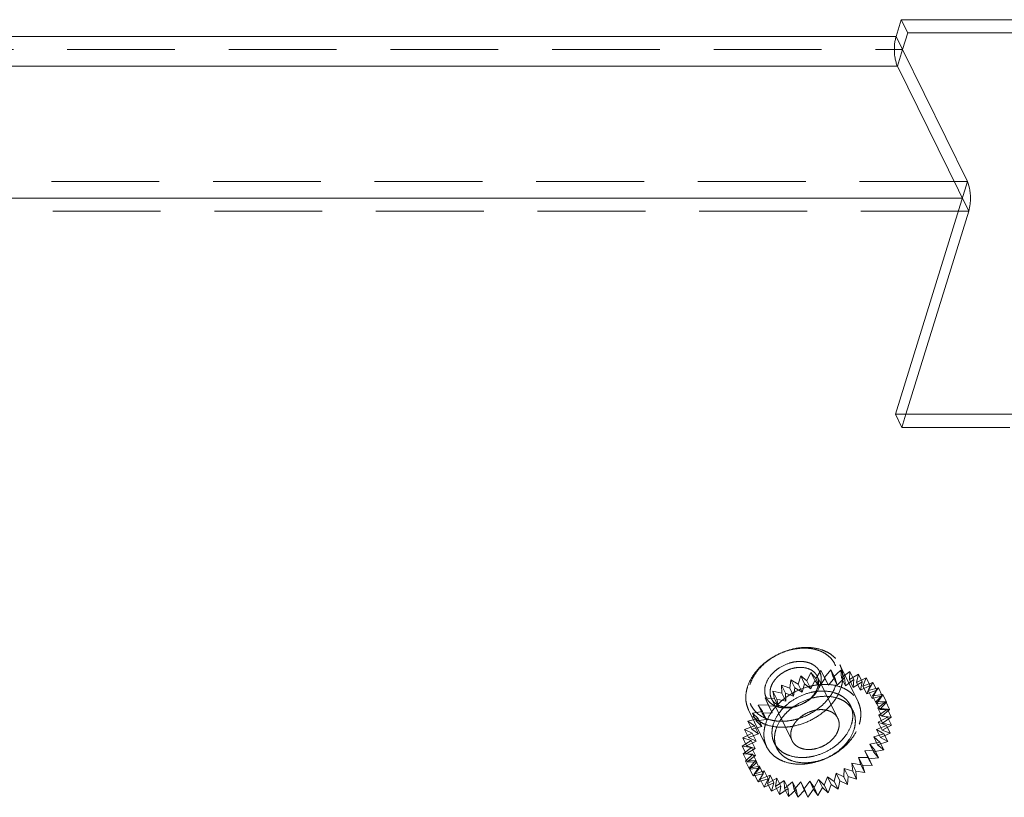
# Model space of a CAD drawing. Header units: millimetres. Extents: x 4065 to 8083, y -652 to 5416.
# Tile 169 of 256: x 5950 to 5996, y 3550 to 3587. Entities that reach past the tile are written whole.
import ezdxf

# ---------------------------------------------------------------- set-up
doc = ezdxf.new("R2010")
doc.units = ezdxf.units.MM
doc.header["$LTSCALE"] = 0.8
doc.linetypes.add('HIDDEN', pattern=[9.525, 6.35, -3.175])
doc.layers.get('0').update_dxf_attribs({"linetype": 'CONTINUOUS', "lineweight": 0})
doc.layers.add('3', color=5, linetype='HIDDEN', lineweight=0)

msp = doc.modelspace()

# ---------------------------------------------------------------- linework, layer by layer
for p, q in [((5991.084, 3586.307), (5991.326, 3587.091)), ((5991.631, 3586.469), (5991.326, 3587.091)), ((6036.92, 3587.091), (5991.326, 3587.091)), ((5921.222, 3586.307), (5991.084, 3586.307)), ((5991.389, 3585.686), (5991.084, 3586.307)), ((5991.389, 3585.686), (5991.631, 3586.469)), ((6036.728, 3586.469), (5991.631, 3586.469)), ((5991.389, 3585.686), (5991.147, 3584.903)), ((5994.44, 3579.47), (5991.389, 3585.686)), ((5920.738, 3584.903), (5991.147, 3584.903)), ((5994.503, 3578.065), (5991.147, 3584.903)), ((5994.44, 3579.47), (5991.051, 3568.503)), ((5994.198, 3578.686), (5924.335, 3578.686)), ((5994.503, 3578.065), (5991.548, 3568.503)), ((5991.051, 3568.503), (6031.176, 3568.503))]:
    msp.add_line(p, q)
for points, knots in [([(5991.024, 3586.035), (5991.028, 3586.059), (5991.043, 3586.151), (5991.064, 3586.242), (5991.084, 3586.307)], [0, 0, 0, 0, 0.263238, 1, 1, 1, 1]), ([(5991.065, 3585.133), (5991.047, 3585.202), (5990.99, 3585.499), (5990.991, 3585.807), (5991.024, 3586.035)], [0, 0, 0, 0, 0.236017, 1, 1, 1, 1]), ([(5991.147, 3584.903), (5991.139, 3584.919), (5991.105, 3584.994), (5991.081, 3585.072), (5991.065, 3585.133)], [0, 0, 0, 0, 0.228867, 1, 1, 1, 1]), ([(5994.44, 3579.47), (5994.503, 3579.34), (5994.579, 3579.028), (5994.593, 3578.711), (5994.583, 3578.54)], [0, 0, 0, 0, 0.456723, 1, 1, 1, 1]), ([(5994.583, 3578.54), (5994.58, 3578.497), (5994.567, 3578.337), (5994.537, 3578.177), (5994.503, 3578.065)], [0, 0, 0, 0, 0.266678, 1, 1, 1, 1])]:
    msp.add_open_spline(points, degree=3, knots=knots)
at = {"layer": '3'}
for p, q in [((5921.527, 3585.686), (5991.389, 3585.686)), ((5994.44, 3579.47), (5924.577, 3579.47)), ((5994.503, 3578.065), (5924.64, 3578.065)), ((5991.356, 3567.882), (5991.051, 3568.503)), ((5991.548, 3568.503), (5991.356, 3567.882)), ((5991.356, 3567.882), (6057.027, 3567.882)), ((5987.295, 3556.044), (5987.539, 3556.423)), ((5987.539, 3556.423), (5987.713, 3556.104)), ((5987.722, 3556.05), (5987.539, 3556.423)), ((5987.713, 3556.104), (5988.012, 3556.464)), ((5988.012, 3556.464), (5988.122, 3556.116)), ((5988.195, 3556.091), (5988.012, 3556.464)), ((5988.122, 3556.116), (5988.47, 3556.45)), ((5989.289, 3554.951), (5988.435, 3556.692)), ((5988.47, 3556.45), (5988.514, 3556.08)), ((5988.653, 3556.077), (5988.47, 3556.45)), ((5986.069, 3555.594), (5986.125, 3555.983)), ((5986.308, 3555.61), (5986.125, 3555.983)), ((5986.125, 3555.983), (5986.465, 3555.787)), ((5986.465, 3555.787), (5986.587, 3556.18)), ((5986.77, 3555.807), (5986.587, 3556.18)), ((5986.587, 3556.18), (5986.876, 3555.938)), ((5986.876, 3555.938), (5987.061, 3556.327)), ((5987.059, 3555.565), (5987.244, 3555.954)), ((5987.244, 3555.954), (5987.061, 3556.327)), ((5987.061, 3556.327), (5987.295, 3556.044)), ((5987.244, 3555.954), (5987.478, 3555.671)), ((5987.295, 3556.044), (5987.478, 3555.671)), ((5988.334, 3554.174), (5987.358, 3556.163)), ((5987.478, 3555.671), (5987.722, 3556.05)), ((5987.713, 3556.104), (5987.896, 3555.731)), ((5987.722, 3556.05), (5987.896, 3555.731)), ((5987.896, 3555.731), (5988.195, 3556.091)), ((5988.122, 3556.116), (5988.305, 3555.743)), ((5988.195, 3556.091), (5988.305, 3555.743)), ((5988.305, 3555.743), (5988.653, 3556.077)), ((5988.514, 3556.08), (5988.905, 3556.382)), ((5988.514, 3556.08), (5988.697, 3555.707)), ((5988.653, 3556.077), (5988.697, 3555.707)), ((5988.697, 3555.707), (5989.088, 3556.009)), ((5988.905, 3556.382), (5988.882, 3555.997)), ((5988.882, 3555.997), (5989.307, 3556.26)), ((5988.882, 3555.997), (5989.065, 3555.624)), ((5989.088, 3556.009), (5988.905, 3556.382)), ((5989.088, 3556.009), (5989.065, 3555.624)), ((5989.307, 3556.26), (5989.218, 3555.868)), ((5989.218, 3555.868), (5989.67, 3556.088)), ((5989.49, 3555.887), (5989.307, 3556.26)), ((5989.67, 3556.088), (5989.516, 3555.695)), ((5989.853, 3555.715), (5989.67, 3556.088)), ((5985.696, 3555.363), (5985.686, 3555.741)), ((5985.869, 3555.368), (5985.686, 3555.741)), ((5985.686, 3555.741), (5986.069, 3555.594)), ((5986.069, 3555.594), (5986.252, 3555.221)), ((5986.252, 3555.221), (5986.308, 3555.61)), ((5986.308, 3555.61), (5986.648, 3555.414)), ((5986.465, 3555.787), (5986.648, 3555.414)), ((5986.648, 3555.414), (5986.77, 3555.807)), ((5986.77, 3555.807), (5987.059, 3555.565)), ((5986.876, 3555.938), (5987.059, 3555.565)), ((5989.065, 3555.624), (5989.49, 3555.887)), ((5989.218, 3555.868), (5989.401, 3555.495)), ((5989.49, 3555.887), (5989.401, 3555.495)), ((5989.401, 3555.495), (5989.853, 3555.715)), ((5989.516, 3555.695), (5989.985, 3555.868)), ((5989.516, 3555.695), (5989.699, 3555.322)), ((5989.853, 3555.715), (5989.699, 3555.322)), ((5989.699, 3555.322), (5990.168, 3555.495)), ((5989.985, 3555.868), (5989.77, 3555.483)), ((5989.77, 3555.483), (5990.247, 3555.604)), ((5990.168, 3555.495), (5989.953, 3555.11)), ((5990.247, 3555.604), (5989.975, 3555.235)), ((5990.168, 3555.495), (5989.985, 3555.868)), ((5990.43, 3555.231), (5990.247, 3555.604)), ((5985.049, 3554.806), (5984.907, 3555.14)), ((5985.09, 3554.767), (5984.907, 3555.14)), ((5984.907, 3555.14), (5985.354, 3555.099)), ((5986.18, 3553.117), (5985.204, 3555.106)), ((5985.354, 3555.099), (5985.277, 3555.458)), ((5985.46, 3555.085), (5985.277, 3555.458)), ((5985.277, 3555.458), (5985.696, 3555.363)), ((5985.354, 3555.099), (5985.537, 3554.726)), ((5985.537, 3554.726), (5985.46, 3555.085)), ((5985.46, 3555.085), (5985.879, 3554.99)), ((5985.696, 3555.363), (5985.879, 3554.99)), ((5985.879, 3554.99), (5985.869, 3555.368)), ((5985.869, 3555.368), (5986.252, 3555.221)), ((5989.77, 3555.483), (5989.953, 3555.11)), ((5989.953, 3555.11), (5990.43, 3555.231)), ((5989.975, 3555.235), (5990.452, 3555.303)), ((5989.975, 3555.235), (5990.158, 3554.862)), ((5990.452, 3555.303), (5990.127, 3554.956)), ((5990.43, 3555.231), (5990.158, 3554.862)), ((5990.635, 3554.93), (5990.452, 3555.303)), ((5984.98, 3552.837), (5984.126, 3554.577)), ((5984.582, 3554.792), (5985.049, 3554.806)), ((5984.786, 3554.491), (5984.582, 3554.792)), ((5984.765, 3554.42), (5984.582, 3554.792)), ((5985.049, 3554.806), (5985.232, 3554.433)), ((5985.232, 3554.433), (5985.09, 3554.767)), ((5985.09, 3554.767), (5985.537, 3554.726)), ((5989.052, 3554.527), (5988.93, 3554.775)), ((5990.127, 3554.956), (5990.594, 3554.969)), ((5990.127, 3554.956), (5990.31, 3554.583)), ((5990.158, 3554.862), (5990.635, 3554.93)), ((5990.594, 3554.969), (5990.223, 3554.651)), ((5990.223, 3554.651), (5990.406, 3554.278)), ((5990.223, 3554.651), (5990.671, 3554.61)), ((5990.671, 3554.61), (5990.262, 3554.327)), ((5990.635, 3554.93), (5990.31, 3554.583)), ((5990.31, 3554.583), (5990.777, 3554.596)), ((5990.777, 3554.596), (5990.406, 3554.278)), ((5990.777, 3554.596), (5990.594, 3554.969)), ((5990.854, 3554.237), (5990.671, 3554.61)), ((5984.095, 3554.038), (5984.572, 3554.16)), ((5984.31, 3554.423), (5984.786, 3554.491)), ((5984.493, 3554.05), (5984.31, 3554.423)), ((5984.572, 3554.16), (5984.31, 3554.423)), ((5984.493, 3554.05), (5984.969, 3554.118)), ((5984.572, 3554.16), (5984.755, 3553.787)), ((5984.765, 3554.42), (5985.232, 3554.433)), ((5984.969, 3554.118), (5984.765, 3554.42)), ((5984.786, 3554.491), (5984.969, 3554.118)), ((5990.681, 3554.232), (5990.242, 3553.99)), ((5990.262, 3554.327), (5990.445, 3553.954)), ((5990.262, 3554.327), (5990.681, 3554.232)), ((5990.406, 3554.278), (5990.854, 3554.237)), ((5990.854, 3554.237), (5990.445, 3553.954)), ((5990.864, 3553.859), (5990.681, 3554.232)), ((5983.941, 3553.645), (5984.41, 3553.818)), ((5984.124, 3553.273), (5983.941, 3553.645)), ((5984.304, 3553.473), (5983.941, 3553.645)), ((5984.278, 3553.665), (5984.095, 3554.038)), ((5984.41, 3553.818), (5984.095, 3554.038)), ((5984.278, 3553.665), (5984.755, 3553.787)), ((5984.593, 3553.445), (5984.278, 3553.665)), ((5984.41, 3553.818), (5984.593, 3553.445)), ((5984.755, 3553.787), (5984.493, 3554.05)), ((5990.625, 3553.842), (5990.164, 3553.645)), ((5990.164, 3553.645), (5990.347, 3553.273)), ((5990.164, 3553.645), (5990.504, 3553.449)), ((5990.242, 3553.99), (5990.425, 3553.617)), ((5990.242, 3553.99), (5990.625, 3553.842)), ((5990.864, 3553.859), (5990.425, 3553.617)), ((5990.445, 3553.954), (5990.864, 3553.859)), ((5990.808, 3553.469), (5990.625, 3553.842)), ((5983.852, 3553.253), (5984.304, 3553.473)), ((5984.035, 3552.88), (5983.852, 3553.253)), ((5984.254, 3553.131), (5983.852, 3553.253)), ((5984.124, 3553.273), (5984.593, 3553.445)), ((5984.487, 3553.1), (5984.124, 3553.273)), ((5984.304, 3553.473), (5984.487, 3553.1)), ((5990.504, 3553.449), (5990.029, 3553.301)), ((5990.029, 3553.301), (5990.212, 3552.928)), ((5990.029, 3553.301), (5990.319, 3553.059)), ((5990.808, 3553.469), (5990.347, 3553.273)), ((5990.347, 3553.273), (5990.687, 3553.076)), ((5990.425, 3553.617), (5990.808, 3553.469)), ((5990.687, 3553.076), (5990.504, 3553.449)), ((5983.829, 3552.868), (5984.254, 3553.131)), ((5984.012, 3552.495), (5983.829, 3552.868)), ((5984.264, 3552.8), (5983.829, 3552.868)), ((5983.873, 3552.499), (5984.264, 3552.8)), ((5984.012, 3552.495), (5984.437, 3552.758)), ((5984.035, 3552.88), (5984.487, 3553.1)), ((5984.437, 3552.758), (5984.035, 3552.88)), ((5984.254, 3553.131), (5984.437, 3552.758)), ((5984.264, 3552.8), (5984.447, 3552.427)), ((5985.461, 3552.764), (5985.339, 3553.013)), ((5990.319, 3553.059), (5989.841, 3552.964)), ((5989.841, 3552.964), (5990.024, 3552.591)), ((5989.841, 3552.964), (5990.075, 3552.681)), ((5990.687, 3553.076), (5990.212, 3552.928)), ((5990.212, 3552.928), (5990.502, 3552.686)), ((5990.502, 3552.686), (5990.319, 3553.059)), ((5984.056, 3552.126), (5983.873, 3552.499)), ((5984.331, 3552.485), (5983.873, 3552.499)), ((5983.983, 3552.151), (5984.331, 3552.485)), ((5984.447, 3552.427), (5984.012, 3552.495)), ((5984.056, 3552.126), (5984.447, 3552.427)), ((5984.331, 3552.485), (5984.514, 3552.112)), ((5989.317, 3552.335), (5989.427, 3551.988)), ((5989.317, 3552.335), (5989.5, 3551.962)), ((5989.775, 3552.322), (5989.317, 3552.335)), ((5990.075, 3552.681), (5989.602, 3552.64)), ((5989.602, 3552.64), (5989.775, 3552.322)), ((5989.602, 3552.64), (5989.785, 3552.267)), ((5989.959, 3551.949), (5989.775, 3552.322)), ((5990.258, 3552.308), (5989.785, 3552.267)), ((5989.785, 3552.267), (5989.959, 3551.949)), ((5990.502, 3552.686), (5990.024, 3552.591)), ((5990.024, 3552.591), (5990.258, 3552.308)), ((5990.258, 3552.308), (5990.075, 3552.681)), ((5984.456, 3552.192), (5983.983, 3552.151)), ((5984.166, 3551.778), (5983.983, 3552.151)), ((5984.514, 3552.112), (5984.056, 3552.126)), ((5984.157, 3551.833), (5984.456, 3552.192)), ((5984.635, 3551.928), (5984.157, 3551.833)), ((5984.34, 3551.46), (5984.157, 3551.833)), ((5984.166, 3551.778), (5984.514, 3552.112)), ((5984.639, 3551.819), (5984.166, 3551.778)), ((5984.34, 3551.46), (5984.639, 3551.819)), ((5984.391, 3551.55), (5984.635, 3551.928)), ((5984.456, 3552.192), (5984.639, 3551.819)), ((5984.635, 3551.928), (5984.818, 3551.555)), ((5988.634, 3551.808), (5988.612, 3551.423)), ((5988.634, 3551.808), (5988.817, 3551.435)), ((5989.037, 3551.687), (5988.634, 3551.808)), ((5988.993, 3552.056), (5989.037, 3551.687)), ((5988.993, 3552.056), (5989.176, 3551.683)), ((5989.427, 3551.988), (5988.993, 3552.056)), ((5989.61, 3551.615), (5989.427, 3551.988)), ((5989.5, 3551.962), (5989.61, 3551.615)), ((5989.959, 3551.949), (5989.5, 3551.962)), ((5984.818, 3551.555), (5984.34, 3551.46)), ((5984.865, 3551.697), (5984.391, 3551.55)), ((5984.574, 3551.177), (5984.391, 3551.55)), ((5984.574, 3551.177), (5984.818, 3551.555)), ((5985.048, 3551.324), (5984.574, 3551.177)), ((5984.68, 3551.308), (5984.865, 3551.697)), ((5985.142, 3551.504), (5984.68, 3551.308)), ((5984.863, 3550.935), (5985.048, 3551.324)), ((5984.865, 3551.697), (5985.048, 3551.324)), ((5985.02, 3551.111), (5985.142, 3551.504)), ((5985.459, 3551.353), (5985.02, 3551.111)), ((5985.142, 3551.504), (5985.325, 3551.131)), ((5985.403, 3550.964), (5985.459, 3551.353)), ((5985.459, 3551.353), (5985.643, 3550.98)), ((5987.845, 3551.423), (5987.691, 3551.031)), ((5987.845, 3551.423), (5988.028, 3551.05)), ((5988.16, 3551.203), (5987.845, 3551.423)), ((5988.249, 3551.596), (5988.16, 3551.203)), ((5988.249, 3551.596), (5988.432, 3551.223)), ((5988.612, 3551.423), (5988.249, 3551.596)), ((5988.795, 3551.05), (5988.612, 3551.423)), ((5988.817, 3551.435), (5988.795, 3551.05)), ((5989.22, 3551.314), (5988.817, 3551.435)), ((5989.22, 3551.314), (5989.037, 3551.687)), ((5989.176, 3551.683), (5989.22, 3551.314)), ((5989.61, 3551.615), (5989.176, 3551.683)), ((5984.863, 3550.935), (5984.68, 3551.308)), ((5985.325, 3551.131), (5984.863, 3550.935)), ((5985.203, 3550.738), (5985.02, 3551.111)), ((5985.203, 3550.738), (5985.325, 3551.131)), ((5985.643, 3550.98), (5985.203, 3550.738)), ((5985.812, 3551.247), (5985.403, 3550.964)), ((5985.587, 3550.591), (5985.403, 3550.964)), ((5985.587, 3550.591), (5985.643, 3550.98)), ((5985.995, 3550.874), (5985.587, 3550.591)), ((5985.823, 3550.868), (5985.812, 3551.247)), ((5985.812, 3551.247), (5985.995, 3550.874)), ((5986.193, 3551.187), (5985.823, 3550.868)), ((5986.006, 3550.495), (5985.823, 3550.868)), ((5986.006, 3550.495), (5985.995, 3550.874)), ((5986.27, 3550.827), (5986.193, 3551.187)), ((5986.193, 3551.187), (5986.376, 3550.814)), ((5986.595, 3551.175), (5986.27, 3550.827)), ((5986.737, 3550.841), (5986.595, 3551.175)), ((5986.595, 3551.175), (5986.778, 3550.802)), ((5987.009, 3551.211), (5986.737, 3550.841)), ((5987.214, 3550.909), (5987.009, 3551.211)), ((5987.009, 3551.211), (5987.192, 3550.838)), ((5987.429, 3551.294), (5987.214, 3550.909)), ((5987.397, 3550.536), (5987.214, 3550.909)), ((5987.612, 3550.921), (5987.397, 3550.536)), ((5987.429, 3551.294), (5987.612, 3550.921)), ((5987.691, 3551.031), (5987.429, 3551.294)), ((5987.874, 3550.658), (5987.612, 3550.921)), ((5987.874, 3550.658), (5987.691, 3551.031)), ((5988.028, 3551.05), (5987.874, 3550.658)), ((5988.343, 3550.83), (5988.028, 3551.05)), ((5988.343, 3550.83), (5988.16, 3551.203)), ((5988.432, 3551.223), (5988.343, 3550.83)), ((5988.795, 3551.05), (5988.432, 3551.223)), ((5986.376, 3550.814), (5986.006, 3550.495)), ((5986.453, 3550.454), (5986.27, 3550.827)), ((5986.453, 3550.454), (5986.376, 3550.814)), ((5986.778, 3550.802), (5986.453, 3550.454)), ((5986.92, 3550.468), (5986.737, 3550.841)), ((5986.92, 3550.468), (5986.778, 3550.802)), ((5987.192, 3550.838), (5986.92, 3550.468)), ((5987.397, 3550.536), (5987.192, 3550.838))]:
    msp.add_line(p, q, dxfattribs=at)
for points, knots in [([(5984.07, 3555.635), (5984.135, 3555.844), (5984.292, 3556.149), (5984.581, 3556.506), (5984.937, 3556.847), (5985.464, 3557.194), (5986.056, 3557.415), (5986.544, 3557.503), (5987.007, 3557.528), (5987.453, 3557.463), (5987.844, 3557.298), (5988.092, 3557.135), (5988.294, 3556.933), (5988.395, 3556.774), (5988.435, 3556.692)], [0, 0, 0, 0, 0.120788, 0.185742, 0.25306, 0.39182, 0.53099, 0.598791, 0.664373, 0.786659, 0.84339, 0.89737, 0.949254, 1, 1, 1, 1]), ([(5984.193, 3555.759), (5984.229, 3555.875), (5984.33, 3556.108), (5984.547, 3556.431), (5984.827, 3556.727), (5985.272, 3557.075), (5985.792, 3557.327), (5986.34, 3557.459), (5986.745, 3557.493), (5987.132, 3557.462), (5987.485, 3557.366), (5987.791, 3557.206), (5988.038, 3556.989), (5988.214, 3556.722), (5988.31, 3556.417), (5988.324, 3556.088), (5988.28, 3555.868), (5988.246, 3555.759)], [0, 0, 0, 0, 0.061123, 0.126105, 0.194443, 0.265215, 0.408848, 0.479458, 0.547544, 0.612218, 0.67301, 0.730008, 0.783953, 0.836212, 0.888549, 0.942703, 1, 1, 1, 1]), ([(5984.93, 3555.759), (5984.977, 3555.911), (5985.103, 3556.131), (5985.334, 3556.375), (5985.617, 3556.597), (5985.947, 3556.756), (5986.296, 3556.841), (5986.554, 3556.863), (5986.8, 3556.843), (5987.025, 3556.781), (5987.22, 3556.68), (5987.377, 3556.542), (5987.489, 3556.372), (5987.55, 3556.178), (5987.559, 3555.968), (5987.531, 3555.828), (5987.509, 3555.759)], [0, 0, 0, 0, 0.12563, 0.194006, 0.264816, 0.408527, 0.479176, 0.547299, 0.612008, 0.672834, 0.729862, 0.783836, 0.836124, 0.888491, 0.942674, 1, 1, 1, 1]), ([(5985.176, 3555.635), (5985.208, 3555.739), (5985.287, 3555.892), (5985.431, 3556.07), (5985.609, 3556.241), (5985.872, 3556.414), (5986.224, 3556.546), (5986.583, 3556.59), (5986.867, 3556.549), (5987.063, 3556.466), (5987.186, 3556.385), (5987.287, 3556.284), (5987.338, 3556.205), (5987.358, 3556.163)], [0, 0, 0, 0, 0.120819, 0.185789, 0.253126, 0.391923, 0.531129, 0.664281, 0.786601, 0.843348, 0.897342, 0.94924, 1, 1, 1, 1]), ([(5988.435, 3556.692), (5988.473, 3556.614), (5988.534, 3556.449), (5988.573, 3556.185), (5988.561, 3555.909), (5988.52, 3555.726), (5988.491, 3555.635)], [0, 0, 0, 0, 0.239088, 0.482922, 0.735582, 1, 1, 1, 1]), ([(5987.358, 3556.163), (5987.377, 3556.125), (5987.407, 3556.042), (5987.427, 3555.91), (5987.421, 3555.772), (5987.4, 3555.68), (5987.386, 3555.635)], [0, 0, 0, 0, 0.239094, 0.482925, 0.735587, 1, 1, 1, 1]), ([(5984.126, 3554.577), (5984.088, 3554.655), (5984.028, 3554.82), (5983.988, 3555.084), (5984.001, 3555.36), (5984.042, 3555.543), (5984.07, 3555.635)], [0, 0, 0, 0, 0.239087, 0.482923, 0.735578, 1, 1, 1, 1]), ([(5988.246, 3555.759), (5988.21, 3555.643), (5988.11, 3555.41), (5987.892, 3555.087), (5987.612, 3554.79), (5987.167, 3554.443), (5986.648, 3554.191), (5986.1, 3554.059), (5985.694, 3554.025), (5985.308, 3554.056), (5984.955, 3554.152), (5984.649, 3554.311), (5984.402, 3554.528), (5984.226, 3554.795), (5984.129, 3555.101), (5984.116, 3555.43), (5984.16, 3555.65), (5984.193, 3555.759)], [0, 0, 0, 0, 0.061123, 0.126105, 0.194443, 0.265215, 0.408848, 0.479458, 0.547544, 0.612218, 0.67301, 0.730008, 0.783953, 0.836212, 0.888549, 0.942703, 1, 1, 1, 1]), ([(5988.491, 3555.635), (5988.427, 3555.426), (5988.269, 3555.12), (5987.981, 3554.763), (5987.625, 3554.423), (5987.098, 3554.075), (5986.505, 3553.854), (5986.018, 3553.766), (5985.555, 3553.741), (5985.108, 3553.806), (5984.717, 3553.971), (5984.47, 3554.134), (5984.268, 3554.336), (5984.167, 3554.495), (5984.126, 3554.577)], [0, 0, 0, 0, 0.120788, 0.185742, 0.25306, 0.39182, 0.53099, 0.598791, 0.664373, 0.786659, 0.84339, 0.89737, 0.949254, 1, 1, 1, 1]), ([(5987.509, 3555.759), (5987.462, 3555.607), (5987.337, 3555.387), (5987.106, 3555.143), (5986.823, 3554.921), (5986.492, 3554.761), (5986.143, 3554.677), (5985.885, 3554.655), (5985.639, 3554.675), (5985.415, 3554.737), (5985.22, 3554.838), (5985.063, 3554.976), (5984.951, 3555.146), (5984.889, 3555.34), (5984.881, 3555.55), (5984.909, 3555.69), (5984.93, 3555.759)], [0, 0, 0, 0, 0.12563, 0.194006, 0.264816, 0.408527, 0.479176, 0.547299, 0.612008, 0.672834, 0.729862, 0.783836, 0.836124, 0.888491, 0.942674, 1, 1, 1, 1]), ([(5984.924, 3553.894), (5984.989, 3554.103), (5985.147, 3554.408), (5985.435, 3554.766), (5985.791, 3555.106), (5986.318, 3555.454), (5986.911, 3555.675), (5987.398, 3555.763), (5987.861, 3555.788), (5988.308, 3555.722), (5988.699, 3555.558), (5988.946, 3555.394), (5989.148, 3555.192), (5989.249, 3555.034), (5989.289, 3554.951)], [0, 0, 0, 0, 0.120791, 0.185745, 0.253063, 0.391823, 0.530992, 0.598793, 0.664375, 0.786661, 0.843391, 0.89737, 0.949254, 1, 1, 1, 1]), ([(5985.204, 3555.106), (5985.185, 3555.145), (5985.154, 3555.227), (5985.135, 3555.359), (5985.141, 3555.497), (5985.161, 3555.589), (5985.176, 3555.635)], [0, 0, 0, 0, 0.239094, 0.482925, 0.7356, 1, 1, 1, 1]), ([(5987.386, 3555.635), (5987.354, 3555.53), (5987.275, 3555.377), (5987.131, 3555.199), (5986.953, 3555.029), (5986.689, 3554.855), (5986.337, 3554.723), (5985.979, 3554.679), (5985.695, 3554.721), (5985.499, 3554.803), (5985.375, 3554.884), (5985.274, 3554.986), (5985.224, 3555.065), (5985.204, 3555.106)], [0, 0, 0, 0, 0.120819, 0.185789, 0.253126, 0.391923, 0.531129, 0.664281, 0.786601, 0.843348, 0.897342, 0.94924, 1, 1, 1, 1]), ([(5985.293, 3553.894), (5985.347, 3554.068), (5985.478, 3554.323), (5985.718, 3554.62), (5986.015, 3554.904), (5986.454, 3555.194), (5986.948, 3555.378), (5987.354, 3555.451), (5987.74, 3555.472), (5988.112, 3555.418), (5988.438, 3555.28), (5988.644, 3555.144), (5988.813, 3554.976), (5988.897, 3554.844), (5988.93, 3554.775)], [0, 0, 0, 0, 0.120791, 0.185745, 0.253063, 0.391824, 0.530993, 0.598794, 0.664376, 0.786661, 0.843392, 0.89737, 0.949254, 1, 1, 1, 1]), ([(5985.415, 3553.645), (5985.469, 3553.82), (5985.6, 3554.074), (5985.84, 3554.372), (5986.137, 3554.656), (5986.576, 3554.945), (5987.07, 3555.129), (5987.476, 3555.203), (5987.862, 3555.223), (5988.234, 3555.169), (5988.56, 3555.032), (5988.766, 3554.896), (5988.935, 3554.727), (5989.019, 3554.595), (5989.052, 3554.527)], [0, 0, 0, 0, 0.120791, 0.185745, 0.253063, 0.391824, 0.530993, 0.598794, 0.664376, 0.786661, 0.843392, 0.89737, 0.949254, 1, 1, 1, 1]), ([(5988.334, 3554.174), (5988.314, 3554.215), (5988.264, 3554.295), (5988.163, 3554.396), (5988.039, 3554.477), (5987.843, 3554.56), (5987.559, 3554.601), (5987.2, 3554.557), (5986.849, 3554.425), (5986.585, 3554.252), (5986.407, 3554.081), (5986.263, 3553.903), (5986.184, 3553.75), (5986.152, 3553.645)], [0, 0, 0, 0, 0.050759, 0.102657, 0.15665, 0.213396, 0.335714, 0.468865, 0.608071, 0.746869, 0.814205, 0.879175, 1, 1, 1, 1]), ([(5988.93, 3554.775), (5988.962, 3554.711), (5989.013, 3554.573), (5989.045, 3554.353), (5989.035, 3554.123), (5989.001, 3553.97), (5988.977, 3553.894)], [0, 0, 0, 0, 0.239084, 0.482917, 0.735573, 1, 1, 1, 1]), ([(5989.289, 3554.951), (5989.327, 3554.874), (5989.388, 3554.709), (5989.427, 3554.444), (5989.415, 3554.168), (5989.374, 3553.985), (5989.345, 3553.894)], [0, 0, 0, 0, 0.239084, 0.482918, 0.735571, 1, 1, 1, 1]), ([(5988.362, 3553.645), (5988.376, 3553.691), (5988.397, 3553.783), (5988.403, 3553.921), (5988.384, 3554.053), (5988.353, 3554.135), (5988.334, 3554.174)], [0, 0, 0, 0, 0.264406, 0.517093, 0.760912, 1, 1, 1, 1]), ([(5989.052, 3554.527), (5989.084, 3554.462), (5989.135, 3554.324), (5989.167, 3554.104), (5989.157, 3553.874), (5989.123, 3553.722), (5989.099, 3553.645)], [0, 0, 0, 0, 0.239084, 0.482917, 0.735573, 1, 1, 1, 1]), ([(5984.924, 3553.894), (5984.896, 3553.803), (5984.855, 3553.62), (5984.842, 3553.344), (5984.882, 3553.079), (5984.942, 3552.914), (5984.98, 3552.837)], [0, 0, 0, 0, 0.264429, 0.517082, 0.760916, 1, 1, 1, 1]), ([(5984.98, 3552.837), (5985.021, 3552.754), (5985.122, 3552.596), (5985.324, 3552.394), (5985.571, 3552.231), (5985.962, 3552.066), (5986.409, 3552.001), (5986.872, 3552.025), (5987.359, 3552.113), (5987.952, 3552.335), (5988.479, 3552.682), (5988.835, 3553.023), (5989.123, 3553.38), (5989.281, 3553.685), (5989.345, 3553.894)], [0, 0, 0, 0, 0.050746, 0.10263, 0.156609, 0.213339, 0.335625, 0.401207, 0.469008, 0.608177, 0.746937, 0.814255, 0.879209, 1, 1, 1, 1]), ([(5985.293, 3553.894), (5985.269, 3553.818), (5985.235, 3553.666), (5985.225, 3553.436), (5985.257, 3553.215), (5985.308, 3553.078), (5985.339, 3553.013)], [0, 0, 0, 0, 0.264427, 0.517083, 0.760916, 1, 1, 1, 1]), ([(5985.339, 3553.013), (5985.373, 3552.944), (5985.457, 3552.812), (5985.626, 3552.644), (5985.832, 3552.508), (5986.158, 3552.371), (5986.53, 3552.316), (5986.916, 3552.337), (5987.322, 3552.41), (5987.815, 3552.595), (5988.255, 3552.884), (5988.551, 3553.168), (5988.792, 3553.466), (5988.923, 3553.72), (5988.977, 3553.894)], [0, 0, 0, 0, 0.050746, 0.10263, 0.156608, 0.213339, 0.335624, 0.401206, 0.469007, 0.608176, 0.746937, 0.814255, 0.879209, 1, 1, 1, 1]), ([(5985.415, 3553.645), (5985.391, 3553.569), (5985.357, 3553.417), (5985.347, 3553.187), (5985.379, 3552.967), (5985.43, 3552.829), (5985.461, 3552.764)], [0, 0, 0, 0, 0.264427, 0.517083, 0.760916, 1, 1, 1, 1]), ([(5985.461, 3552.764), (5985.495, 3552.696), (5985.579, 3552.564), (5985.748, 3552.395), (5985.954, 3552.259), (5986.28, 3552.122), (5986.652, 3552.068), (5987.038, 3552.088), (5987.444, 3552.162), (5987.937, 3552.346), (5988.377, 3552.635), (5988.673, 3552.919), (5988.914, 3553.217), (5989.045, 3553.471), (5989.099, 3553.645)], [0, 0, 0, 0, 0.050746, 0.10263, 0.156608, 0.213339, 0.335624, 0.401206, 0.469007, 0.608176, 0.746937, 0.814255, 0.879209, 1, 1, 1, 1]), ([(5986.152, 3553.645), (5986.138, 3553.6), (5986.117, 3553.508), (5986.111, 3553.37), (5986.13, 3553.238), (5986.161, 3553.156), (5986.18, 3553.117)], [0, 0, 0, 0, 0.264406, 0.517093, 0.760912, 1, 1, 1, 1]), ([(5986.18, 3553.117), (5986.2, 3553.076), (5986.25, 3552.996), (5986.351, 3552.895), (5986.475, 3552.814), (5986.671, 3552.731), (5986.955, 3552.69), (5987.313, 3552.734), (5987.665, 3552.866), (5987.929, 3553.039), (5988.107, 3553.21), (5988.251, 3553.388), (5988.33, 3553.541), (5988.362, 3553.645)], [0, 0, 0, 0, 0.050759, 0.102657, 0.15665, 0.213396, 0.335714, 0.468865, 0.608071, 0.746869, 0.814205, 0.879175, 1, 1, 1, 1])]:
    msp.add_open_spline(points, degree=3, knots=knots, dxfattribs=at)

doc.saveas('drawing.dxf')
